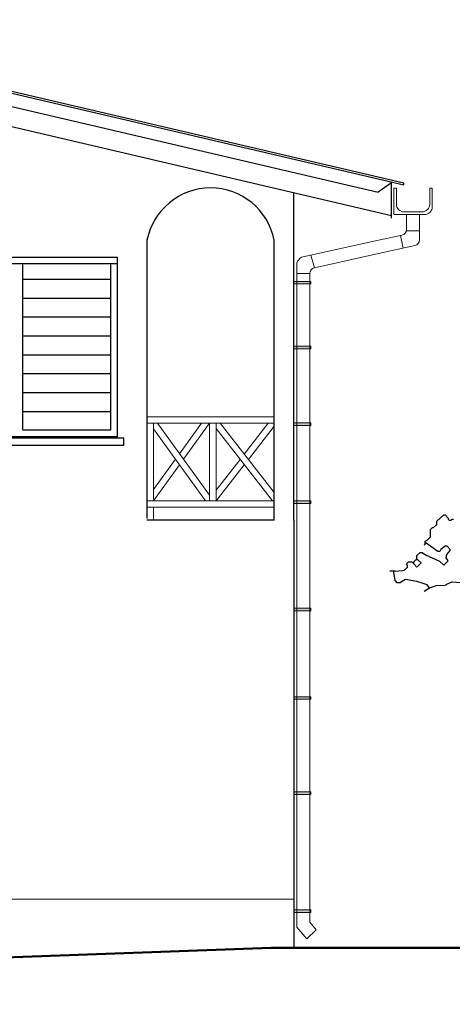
# Model space of a CAD drawing. Header units: metres. Extents: x -375439 to -92892, y 227568 to 490033.
# Tile 11 of 24: x -205294 to -201973, y 235022 to 242581. Entities that reach past the tile are written whole.
import ezdxf

# ---------------------------------------------------------------- set-up
doc = ezdxf.new("R2010")
doc.units = ezdxf.units.M
doc.header["$MEASUREMENT"] = 0
for name, color, linetype in [('.18', 7, 'Continuous'), ('.20', 7, 'Continuous'), ('WINDOW', 7, 'Continuous')]:
    doc.layers.add(name, color=color, linetype=linetype)
for name, color, linetype, lineweight in [('.50', 7, 'Continuous', 50), ('furniture', 8, 'Continuous', 18), ('shades', 253, 'Continuous', 20)]:
    doc.layers.add(name, color=color, linetype=linetype, lineweight=lineweight)

msp = doc.modelspace()

# ---------------------------------------------------------------- hatches: boundary and pattern name
at = {"layer": 'shades'}
h = msp.add_hatch(color=256, dxfattribs=at)
h.paths.add_polyline_path([(-203066.5, 240572.1), (-203059.2, 240572.1), (-203059.2, 240552.1), (-203066.5, 240552.1)])
h.paths.add_polyline_path([(-203166.5, 240572.1), (-203066.5, 240572.1), (-203066.5, 240552.1), (-203166.5, 240552.1)])
h.paths.add_polyline_path([(-203190, 240572.1), (-203166.5, 240572.1), (-203166.5, 240552.1), (-203190, 240552.1)])
h = msp.add_hatch(color=256, dxfattribs=at)
h.paths.add_polyline_path([(-203066.5, 240075.4), (-203059.2, 240075.4), (-203059.2, 240055.4), (-203066.5, 240055.4)])
h.paths.add_polyline_path([(-203166.5, 240075.4), (-203066.5, 240075.4), (-203066.5, 240055.4), (-203166.5, 240055.4)])
h.paths.add_polyline_path([(-203190, 240075.4), (-203166.5, 240075.4), (-203166.5, 240055.4), (-203190, 240055.4)])
h = msp.add_hatch(color=256, dxfattribs=at)
h.paths.add_polyline_path([(-203066.5, 239486.9), (-203059.2, 239486.9), (-203059.2, 239466.9), (-203066.5, 239466.9)])
h.paths.add_polyline_path([(-203166.5, 239486.9), (-203066.5, 239486.9), (-203066.5, 239466.9), (-203166.5, 239466.9)])
h.paths.add_polyline_path([(-203190, 239486.9), (-203166.5, 239486.9), (-203166.5, 239466.9), (-203190, 239466.9)])
h = msp.add_hatch(color=256, dxfattribs=at)
h.paths.add_polyline_path([(-203066.5, 238887.9), (-203059.2, 238887.9), (-203059.2, 238867.9), (-203066.5, 238867.9)])
h.paths.add_polyline_path([(-203166.5, 238887.9), (-203066.5, 238887.9), (-203066.5, 238867.9), (-203166.5, 238867.9)])
h.paths.add_polyline_path([(-203190, 238887.9), (-203166.5, 238887.9), (-203166.5, 238867.9), (-203190, 238867.9)])
h = msp.add_hatch(color=256, dxfattribs=at)
h.paths.add_polyline_path([(-203066.5, 238062.5), (-203059.2, 238062.5), (-203059.2, 238042.5), (-203066.5, 238042.5)])
h.paths.add_polyline_path([(-203166.5, 238062.5), (-203066.5, 238062.5), (-203066.5, 238042.5), (-203166.5, 238042.5)])
h.paths.add_polyline_path([(-203190, 238062.5), (-203166.5, 238062.5), (-203166.5, 238042.5), (-203190, 238042.5)])
h = msp.add_hatch(color=256, dxfattribs=at)
h.paths.add_polyline_path([(-203066.5, 237383.2), (-203059.2, 237383.2), (-203059.2, 237363.2), (-203066.5, 237363.2)])
h.paths.add_polyline_path([(-203166.5, 237383.2), (-203066.5, 237383.2), (-203066.5, 237363.2), (-203166.5, 237363.2)])
h.paths.add_polyline_path([(-203190, 237383.2), (-203166.5, 237383.2), (-203166.5, 237363.2), (-203190, 237363.2)])
h = msp.add_hatch(color=256, dxfattribs=at)
h.paths.add_polyline_path([(-203066.5, 236652.8), (-203059.2, 236652.8), (-203059.2, 236632.8), (-203066.5, 236632.8)])
h.paths.add_polyline_path([(-203166.5, 236652.8), (-203066.5, 236652.8), (-203066.5, 236632.8), (-203166.5, 236632.8)])
h.paths.add_polyline_path([(-203190, 236652.8), (-203166.5, 236652.8), (-203166.5, 236632.8), (-203190, 236632.8)])
h = msp.add_hatch(color=256, dxfattribs=at)
h.paths.add_polyline_path([(-203066.5, 235747.1), (-203059.2, 235747.1), (-203059.2, 235727.1), (-203066.5, 235727.1)])
h.paths.add_polyline_path([(-203166.5, 235747.1), (-203066.5, 235747.1), (-203066.5, 235727.1), (-203166.5, 235727.1)])
h.paths.add_polyline_path([(-203190, 235747.1), (-203166.5, 235747.1), (-203166.5, 235727.1), (-203190, 235727.1)])

# ---------------------------------------------------------------- linework, layer by layer
at = {"layer": '.18'}
for p, q in [((-207703.5, 242581.4), (-202345, 241328.8)), ((-207703.5, 242566), (-202345, 241313.4)), ((-207703.5, 242463.3), (-202542.7, 241256.9)), ((-207703.5, 242309.3), (-202440, 241078.9)), ((-202440, 241328.6), (-202542.7, 241256.9)), ((-202345, 241313.4), (-202345, 241328.8)), ((-204317, 240888.5), (-204317, 238752.7)), ((-206044.5, 240758.6), (-204544.5, 240758.6)), ((-206044.5, 240708.6), (-204544.5, 240708.6)), ((-203340, 238737.7), (-204317, 238737.7)), ((-203190, 238737.7), (-203190, 238607.7)), ((-203190, 238637.7), (-203190, 235455.3))]:
    msp.add_line(p, q, dxfattribs=at)
msp.add_arc((-203828.5, 240791.1), 498.2, 11.36736, 168.7257, dxfattribs=at)
at = {"layer": '.20'}
for p, q in [((-202440, 241057.4), (-202440, 241328.6)), ((-203190, 238737.7), (-203190, 241254.2)), ((-203340, 238737.7), (-203340, 240889.3))]:
    msp.add_line(p, q, dxfattribs=at)
at = {"layer": '.50'}
for p, q in [((-203362.2, 235455.3), (-215371.9, 235021.6)), ((-200728.4, 235455.3), (-203362.2, 235455.3))]:
    msp.add_line(p, q, dxfattribs=at)
at = {"linetype": 'Continuous'}
for points in [[(-202180.5, 238570.5), (-202180.5, 238578.5), (-202164.5, 238586.5), (-202140.5, 238610.5), (-202140.5, 238666.5), (-202124.5, 238682.5), (-202116.5, 238682.5), (-202092.5, 238706.5), (-202092.5, 238730.5), (-202036.5, 238778.5), (-202028.5, 238778.5), (-202004.5, 238754.5), (-202004.5, 238746.5), (-201996.5, 238738.5), (-201980.5, 238738.5), (-201972.5, 238746.5), (-201964.5, 238746.5)], [(-202244.5, 238442.5), (-202244.5, 238466.5), (-202220.5, 238490.5), (-202204.5, 238490.5), (-202178.1, 238473.1), (-202070.1, 238424.6), (-202036.5, 238394.5), (-202004.5, 238426.5), (-202014.1, 238441.7), (-202020.5, 238450.5), (-202014.1, 238475.3), (-201988.5, 238506.5), (-201988.5, 238514.5), (-202012.5, 238538.5), (-202028.5, 238538.5), (-202060.5, 238514.5), (-202068.5, 238498.5), (-202084.5, 238498.5), (-202172.5, 238562.5)], [(-202188.5, 238546.5), (-202180.5, 238554.5)], [(-202180.5, 238562.5), (-202180.5, 238570.5)], [(-202180.5, 238554.5), (-202180.5, 238562.5)], [(-202172.5, 238562.5), (-202180.5, 238562.5)], [(-202244.5, 238434.5), (-202244.5, 238442.5)], [(-202412.5, 238346.5), (-202355.7, 238352.1), (-202340.5, 238354.5), (-202316.5, 238378.5), (-202316.5, 238394.5), (-202324.5, 238402.5), (-202308.5, 238418.5), (-202284.5, 238418.5), (-202276.5, 238410.5)], [(-202268.5, 238410.5), (-202276.5, 238410.5)], [(-202268.5, 238402.5), (-202244.5, 238378.5), (-202212.5, 238410.5), (-202236.5, 238434.5)], [(-202268.5, 238418.5), (-202252.5, 238434.5)], [(-202268.5, 238410.5), (-202268.5, 238418.5)], [(-202268.5, 238402.5), (-202268.5, 238410.5)], [(-202244.5, 238434.5), (-202252.5, 238434.5)], [(-202236.5, 238434.5), (-202244.5, 238434.5)], [(-202148.5, 238218.5), (-202093.2, 238237.4), (-202027.7, 238240.9), (-202005.3, 238252.1), (-201972.5, 238266.5), (-201876.5, 238258.5), (-201859.3, 238272.7), (-201828.5, 238282.5), (-201820.5, 238274.5), (-201764.5, 238282.5), (-201756.5, 238278.5), (-201669.3, 238300.9), (-201644.5, 238314.5), (-201636.5, 238362.5), (-201668.5, 238394.5), (-201668.5, 238418.5), (-201652.5, 238434.5), (-201637.3, 238436.9), (-201571.7, 238420.1), (-201539.7, 238404.9), (-201524.5, 238402.5), (-201492.5, 238354.5)], [(-202428.5, 238346.5), (-202452.5, 238346.5)], [(-202420.5, 238346.5), (-202428.5, 238346.5)], [(-202420.5, 238338.5), (-202420.5, 238346.5)], [(-202412.5, 238346.5), (-202420.5, 238346.5)], [(-202148.5, 238218.5), (-202164.5, 238242.5), (-202205.2, 238255.7), (-202243.7, 238268.1), (-202332.5, 238282.5), (-202363.7, 238264.9), (-202372.5, 238258.5), (-202396.5, 238258.5), (-202412.5, 238274.5), (-202420.5, 238338.5)], [(-202188.5, 238194.5), (-202148.5, 238218.5)]]:
    msp.add_lwpolyline(points, dxfattribs=at)
at = {"layer": 'furniture'}
for p, q in [((-204317, 239568), (-204317, 239368)), ((-203340, 239532.6), (-204317, 239532.6)), ((-203340, 239482.6), (-204317, 239482.6)), ((-204267, 238887.7), (-204267, 239482.6)), ((-204267, 239440), (-203867.5, 238887.7)), ((-204236.2, 239482.6), (-203836.6, 238930.3)), ((-203898.3, 239482.6), (-204067.3, 239249.1)), ((-203836.6, 239482.6), (-204036.4, 239206.5)), ((-203836.6, 238887.7), (-203836.6, 239482.6)), ((-203786.6, 238887.7), (-203786.6, 239482.6)), ((-203786.6, 239442), (-203354.3, 238887.7)), ((-203754.9, 239482.6), (-203340, 238950.7)), ((-203386, 239482.6), (-203570.5, 239246.1)), ((-203340, 239460.3), (-203538.8, 239205.5)), ((-204098.1, 239206.5), (-204267, 238973)), ((-203602.2, 239205.5), (-203786.6, 238969)), ((-204317, 239137.8), (-204317, 238937.8)), ((-204067.3, 239163.8), (-204267, 238887.7)), ((-203570.5, 239164.8), (-203786.6, 238887.7)), ((-204317, 238952.7), (-204317, 238752.7)), ((-203340, 238887.7), (-204317, 238887.7)), ((-203340, 238837.7), (-204317, 238837.7)), ((-204267, 238737.7), (-204267, 238837.7)), ((-206390, 235827.7), (-203190, 235827.7))]:
    msp.add_line(p, q, dxfattribs=at)
at = {"layer": 'shades'}
for p, q in [((-202422.2, 241288.6), (-202422.2, 241085.3)), ((-202402.2, 241288.6), (-202422.2, 241288.6)), ((-202402.2, 241288.6), (-202402.2, 241165.3)), ((-202146.1, 241165.3), (-202146.1, 241288.6)), ((-202126.1, 241288.6), (-202146.1, 241288.6)), ((-202126.1, 241145.3), (-202126.1, 241288.6)), ((-202422.2, 241085.3), (-202186.1, 241085.3)), ((-202342.2, 241105.3), (-202206.1, 241105.3)), ((-202324.1, 241085.3), (-202324.1, 240970.9)), ((-202224.1, 241085.3), (-202224.1, 240890.5)), ((-202224.1, 240960.1), (-202324.1, 240960.1)), ((-202538.6, 240887.7), (-203131.1, 240757.9)), ((-202359.5, 240927), (-202538.6, 240887.7)), ((-202370.2, 240924.7), (-202348.8, 240827)), ((-202538.6, 240785.4), (-203031.1, 240677.4)), ((-202259.5, 240846.5), (-202538.6, 240785.4)), ((-203166.5, 240713.9), (-203166.5, 235615.1)), ((-203060.1, 240773.4), (-203031.1, 240677.4)), ((-203066.5, 240633.5), (-203166.5, 240633.5)), ((-203066.5, 240633.5), (-203066.5, 235651.5)), ((-203059.2, 240572.1), (-203190, 240572.1)), ((-203059.2, 240572.1), (-203059.2, 240552.1)), ((-203059.2, 240552.1), (-203190, 240552.1)), ((-203059.2, 240075.4), (-203190, 240075.4)), ((-203059.2, 240055.4), (-203190, 240055.4)), ((-203059.2, 240075.4), (-203059.2, 240055.4)), ((-203059.2, 239486.9), (-203190, 239486.9)), ((-203059.2, 239466.9), (-203190, 239466.9)), ((-203059.2, 239486.9), (-203059.2, 239466.9)), ((-203059.2, 238887.9), (-203190, 238887.9)), ((-203059.2, 238867.9), (-203190, 238867.9)), ((-203059.2, 238887.9), (-203059.2, 238867.9)), ((-203059.2, 238062.5), (-203190, 238062.5)), ((-203059.2, 238062.5), (-203059.2, 238042.5)), ((-203059.2, 238042.5), (-203190, 238042.5)), ((-203059.2, 237383.2), (-203190, 237383.2)), ((-203059.2, 237383.2), (-203059.2, 237363.2)), ((-203059.2, 237363.2), (-203190, 237363.2)), ((-203059.2, 236652.8), (-203190, 236652.8)), ((-203059.2, 236632.8), (-203190, 236632.8)), ((-203059.2, 236652.8), (-203059.2, 236632.8)), ((-203059.2, 235747.1), (-203190, 235747.1)), ((-203059.2, 235727.1), (-203190, 235727.1)), ((-203059.2, 235747.1), (-203059.2, 235727.1)), ((-203066.5, 235651.5), (-203016.7, 235592.5)), ((-203166.5, 235615.1), (-203090, 235524.2)), ((-203016.7, 235592.5), (-203090, 235524.2))]:
    msp.add_line(p, q, dxfattribs=at)
for centre, radius, start, end in [((-202342.2, 241165.3), 60, 180, 270), ((-202206.1, 241165.3), 60, 270, 0), ((-202186.1, 241145.3), 60, 270, 0), ((-202369.1, 240970.9), 45, 282.36215, 0), ((-202269.1, 240890.5), 45, 282.36215, 0), ((-203071.5, 240673.7), 103.2, 125.31262, 157.04953), ((-203021.5, 240633.5), 45, 102.36215, 180)]:
    msp.add_arc(centre, radius, start, end, dxfattribs=at)
at = {"layer": 'WINDOW'}
for p, q in [((-205269.5, 239431.5), (-205269.5, 240708.6)), ((-204594.5, 239431.5), (-204594.5, 240708.6)), ((-204544.5, 239381.5), (-204544.5, 240758.6)), ((-204594.5, 240586.5), (-205269.5, 240586.5)), ((-204594.5, 240441.5), (-205269.5, 240441.5)), ((-204594.5, 240296.5), (-205269.5, 240296.5)), ((-204594.5, 240151.5), (-205269.5, 240151.5)), ((-204594.5, 240006.5), (-205269.5, 240006.5)), ((-204594.5, 239861.5), (-205269.5, 239861.5)), ((-204594.5, 239716.5), (-205269.5, 239716.5)), ((-204594.5, 239571.5), (-205269.5, 239571.5)), ((-205269.5, 239431.5), (-204594.5, 239431.5)), ((-204495.3, 239367.4), (-206095.9, 239367.4)), ((-206044.5, 239381.5), (-204544.5, 239381.5)), ((-204495.3, 239315.4), (-204495.3, 239367.4)), ((-206095.9, 239315.4), (-204495.3, 239315.4))]:
    msp.add_line(p, q, dxfattribs=at)

doc.saveas('drawing.dxf')
